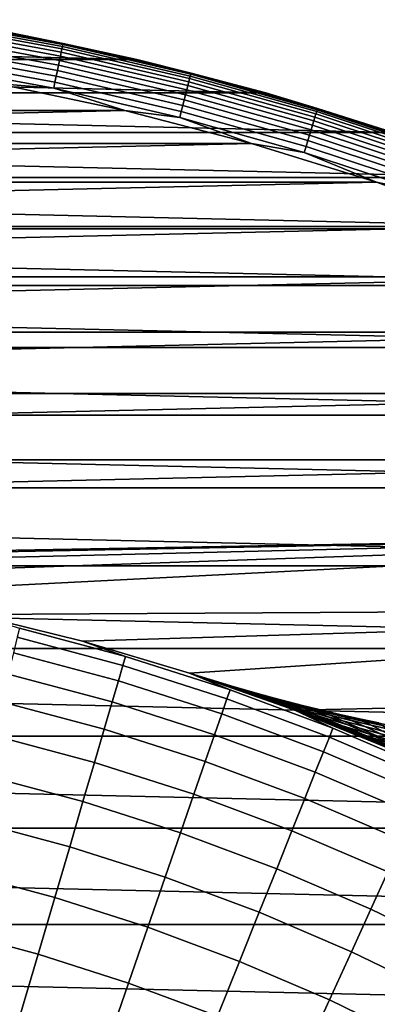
# Model space of a CAD drawing. Header units: metres. Extents: x -28 to 70, y -212 to 28.
# Tile 159 of 239: x 5.18 to 8.59, y 17.77 to 27.15. Entities that reach past the tile are written whole.
import ezdxf

# ---------------------------------------------------------------- set-up
doc = ezdxf.new("R2010")
doc.units = ezdxf.units.M
doc.layers.add('solid_10_261_102_XXX', color=7, linetype='CONTINUOUS')

msp = doc.modelspace()

# ---------------------------------------------------------------- linework, layer by layer
at = {"layer": 'solid_10_261_102_XXX'}
for points in [[(5.588469, 26.893188, -0.323206), (4.358644, 27.119675, -0.323206), (4.354718, 27.095242, -0.268066), (5.583434, 26.868958, -0.268066)], [(5.592113, 26.910728, -0.380929), (4.361487, 27.137363, -0.380929), (4.358644, 27.119675, -0.323206), (5.588469, 26.893188, -0.323206)], [(4.361487, 27.137363, -0.380929), (5.592113, 26.910728, -0.380929), (5.594315, 26.921322, -0.440391), (4.363204, 27.148045, -0.440391)], [(5.594315, 26.921322, -0.440391), (5.053111, 27.031761, -0.5), (4.363204, 27.148045, -0.440391)], [(-6.296145, 26.769545, -5), (-5.05308, 27.031763, -5), (6.296145, 26.769545, -5)], [(-5.05308, 27.031763, -5), (5.05308, 27.031763, -5), (6.296145, 26.769545, -5)], [(5.569506, 26.801933, -0.16871), (4.343855, 27.027651, -0.16871), (4.337078, 26.985485, -0.125945), (5.560816, 26.760118, -0.125945)], [(5.577082, 26.83839, -0.216316), (4.349763, 27.064417, -0.216316), (4.343855, 27.027651, -0.16871), (5.569506, 26.801933, -0.16871)], [(5.583434, 26.868958, -0.268066), (4.354718, 27.095242, -0.268066), (4.349763, 27.064417, -0.216316), (5.577082, 26.83839, -0.216316)], [(5.053111, 27.031761, -0.5), (6.296139, 26.769547, -0.5), (6.296145, 26.769545, -5), (5.05308, 27.031763, -5)], [(5.594315, 26.921322, -0.440391), (6.296139, 26.769547, -0.5), (5.053111, 27.031761, -0.5)], [(5.551141, 26.713556, -0.088645), (4.329531, 26.93853, -0.088645), (4.321326, 26.887476, -0.057356), (5.54062, 26.66293, -0.057356)], [(5.560816, 26.760118, -0.125945), (4.337078, 26.985485, -0.125945), (4.329531, 26.93853, -0.088645), (5.551141, 26.713556, -0.088645)], [(5.529408, 26.608974, -0.032535), (4.312582, 26.833069, -0.032535), (4.303426, 26.7761, -0.014544), (5.517669, 26.552483, -0.014544)], [(5.54062, 26.66293, -0.057356), (4.321326, 26.887476, -0.057356), (4.312582, 26.833069, -0.032535), (5.529408, 26.608974, -0.032535)], [(6.79284, 26.556738, -0.216316), (5.577082, 26.83839, -0.216316), (5.569506, 26.801933, -0.16871), (6.783613, 26.520664, -0.16871)], [(6.800577, 26.586985, -0.268066), (5.583434, 26.868958, -0.268066), (5.577082, 26.83839, -0.216316), (6.79284, 26.556738, -0.216316)], [(6.80671, 26.610962, -0.323206), (5.588469, 26.893188, -0.323206), (5.583434, 26.868958, -0.268066), (6.800577, 26.586985, -0.268066)], [(6.81115, 26.628317, -0.380929), (5.592113, 26.910728, -0.380929), (5.588469, 26.893188, -0.323206), (6.80671, 26.610962, -0.323206)], [(6.81383, 26.6388, -0.440391), (5.594315, 26.921322, -0.440391), (5.592113, 26.910728, -0.380929), (6.81115, 26.628317, -0.380929)], [(6.81383, 26.6388, -0.440391), (6.296139, 26.769547, -0.5), (5.594315, 26.921322, -0.440391)], [(-7.525752, 26.450195, -5), (-6.296145, 26.769545, -5), (7.525752, 26.450195, -5)], [(-6.296145, 26.769545, -5), (6.296145, 26.769545, -5), (7.525752, 26.450195, -5)], [(5.517669, 26.552483, -0.014544), (4.303426, 26.7761, -0.014544), (4.293993, 26.717405, -0.003646), (5.505574, 26.494278, -0.003646)], [(6.77303, 26.479288, -0.125945), (5.560816, 26.760118, -0.125945), (5.551141, 26.713556, -0.088645), (6.761245, 26.433214, -0.088645)], [(6.783613, 26.520664, -0.16871), (5.569506, 26.801933, -0.16871), (5.560816, 26.760118, -0.125945), (6.77303, 26.479288, -0.125945)], [(6.296139, 26.769547, -0.5), (7.525732, 26.450205, -0.5), (7.525752, 26.450195, -5), (6.296145, 26.769545, -5)], [(6.81383, 26.6388, -0.440391), (7.525732, 26.450205, -0.5), (6.296139, 26.769547, -0.5)], [(5.505574, 26.494278, -0.003646), (4.293993, 26.717405, -0.003646), (4.961177, 26.540283)], [(6.748431, 26.383118, -0.057356), (5.54062, 26.66293, -0.057356), (5.529408, 26.608974, -0.032535), (6.734775, 26.329731, -0.032535)], [(6.761245, 26.433214, -0.088645), (5.551141, 26.713556, -0.088645), (5.54062, 26.66293, -0.057356), (6.748431, 26.383118, -0.057356)], [(6.720477, 26.27383, -0.014544), (5.517669, 26.552483, -0.014544), (5.505574, 26.494278, -0.003646), (6.705745, 26.216238, -0.003646)], [(6.734775, 26.329731, -0.032535), (5.529408, 26.608974, -0.032535), (5.517669, 26.552483, -0.014544), (6.720477, 26.27383, -0.014544)], [(7.99452, 26.220043, -0.216316), (6.79284, 26.556738, -0.216316), (6.783613, 26.520664, -0.16871), (7.983661, 26.184425, -0.16871)], [(8.003626, 26.249907, -0.268066), (6.800577, 26.586985, -0.268066), (6.79284, 26.556738, -0.216316), (7.99452, 26.220043, -0.216316)], [(8.010843, 26.273579, -0.323206), (6.80671, 26.610962, -0.323206), (6.800577, 26.586985, -0.268066), (8.003626, 26.249907, -0.268066)], [(8.016068, 26.290714, -0.380929), (6.81115, 26.628317, -0.380929), (6.80671, 26.610962, -0.323206), (8.010843, 26.273579, -0.323206)], [(6.81115, 26.628317, -0.380929), (8.016068, 26.290714, -0.380929), (8.019223, 26.301064, -0.440391), (6.81383, 26.6388, -0.440391)], [(8.019223, 26.301064, -0.440391), (7.525732, 26.450205, -0.5), (6.81383, 26.6388, -0.440391)], [(6.181584, 26.282846), (4.961177, 26.540283), (-6.181631, 26.282835)], [(5.505574, 26.494278, -0.003646), (4.961177, 26.540283), (6.181584, 26.282846)], [(6.705745, 26.216238, -0.003646), (5.505574, 26.494278, -0.003646), (6.181584, 26.282846)], [(7.971205, 26.143574, -0.125945), (6.77303, 26.479288, -0.125945), (6.761245, 26.433214, -0.088645), (7.957335, 26.098085, -0.088645)], [(7.983661, 26.184425, -0.16871), (6.783613, 26.520664, -0.16871), (6.77303, 26.479288, -0.125945), (7.971205, 26.143574, -0.125945)], [(-8.73926, 26.074419, -5), (-7.525752, 26.450195, -5), (8.73926, 26.074419, -5)], [(-7.525752, 26.450195, -5), (7.525752, 26.450195, -5), (8.73926, 26.074419, -5)], [(7.942255, 26.048624, -0.057356), (6.748431, 26.383118, -0.057356), (6.734775, 26.329731, -0.032535), (7.926183, 25.995914, -0.032535)], [(7.957335, 26.098085, -0.088645), (6.761245, 26.433214, -0.088645), (6.748431, 26.383118, -0.057356), (7.942255, 26.048624, -0.057356)], [(7.525732, 26.450205, -0.5), (8.739263, 26.074419, -0.5), (8.73926, 26.074419, -5), (7.525752, 26.450195, -5)], [(8.019223, 26.301064, -0.440391), (8.739263, 26.074419, -0.5), (7.525732, 26.450205, -0.5)], [(6.181584, 26.282846), (-6.181631, 26.282835), (-7.388838, 25.969311)], [(7.388792, 25.969324), (6.181584, 26.282846), (-7.388838, 25.969311)], [(6.705745, 26.216238, -0.003646), (6.181584, 26.282846), (7.388792, 25.969324)], [(7.909355, 25.940723, -0.014544), (6.720477, 26.27383, -0.014544), (6.705745, 26.216238, -0.003646), (7.892017, 25.88386, -0.003646)], [(7.926183, 25.995914, -0.032535), (6.734775, 26.329731, -0.032535), (6.720477, 26.27383, -0.014544), (7.909355, 25.940723, -0.014544)], [(9.198373, 25.881741, -0.323206), (8.010843, 26.273579, -0.323206), (8.003626, 26.249907, -0.268066), (9.190085, 25.858421, -0.268066)], [(9.204372, 25.898621, -0.380929), (8.016068, 26.290714, -0.380929), (8.010843, 26.273579, -0.323206), (9.198373, 25.881741, -0.323206)], [(9.207995, 25.908815, -0.440391), (8.019223, 26.301064, -0.440391), (8.016068, 26.290714, -0.380929), (9.204372, 25.898621, -0.380929)], [(9.207995, 25.908815, -0.440391), (8.739263, 26.074419, -0.5), (8.019223, 26.301064, -0.440391)], [(7.892017, 25.88386, -0.003646), (6.705745, 26.216238, -0.003646), (7.388792, 25.969324)], [(9.16716, 25.793917, -0.16871), (7.983661, 26.184425, -0.16871), (7.971205, 26.143574, -0.125945), (9.152859, 25.753675, -0.125945)], [(9.17963, 25.829004, -0.216316), (7.99452, 26.220043, -0.216316), (7.983661, 26.184425, -0.16871), (9.16716, 25.793917, -0.16871)], [(9.190085, 25.858421, -0.268066), (8.003626, 26.249907, -0.268066), (7.99452, 26.220043, -0.216316), (9.17963, 25.829004, -0.216316)], [(9.136932, 25.708864, -0.088645), (7.957335, 26.098085, -0.088645), (7.942255, 26.048624, -0.057356), (9.119617, 25.660141, -0.057356)], [(9.152859, 25.753675, -0.125945), (7.971205, 26.143574, -0.125945), (7.957335, 26.098085, -0.088645), (9.136932, 25.708864, -0.088645)], [(-9.934216, 25.642956, -5), (-8.73926, 26.074419, -5), (9.934216, 25.642956, -5)], [(-8.73926, 26.074419, -5), (8.73926, 26.074419, -5), (9.934216, 25.642956, -5)], [(9.101162, 25.608217, -0.032535), (7.926183, 25.995914, -0.032535), (7.909355, 25.940723, -0.014544), (9.081841, 25.553848, -0.014544)], [(9.119617, 25.660141, -0.057356), (7.942255, 26.048624, -0.057356), (7.926183, 25.995914, -0.032535), (9.101162, 25.608217, -0.032535)], [(7.388792, 25.969324), (-7.388838, 25.969311), (-8.580268, 25.60037)], [(8.580223, 25.600386), (7.388792, 25.969324), (-8.580268, 25.60037)], [(7.892017, 25.88386, -0.003646), (7.388792, 25.969324), (8.580223, 25.600386)], [(9.081841, 25.553848, -0.014544), (7.909355, 25.940723, -0.014544), (7.892017, 25.88386, -0.003646), (9.061933, 25.497833, -0.003646)], [(9.061933, 25.497833, -0.003646), (7.892017, 25.88386, -0.003646), (8.580223, 25.600386)], [(-11.107802, 25.156843, -5), (-9.934216, 25.642956, -5), (11.107802, 25.156843, -5)], [(-9.934216, 25.642956, -5), (9.934216, 25.642956, -5), (11.107802, 25.156843, -5)], [(8.580223, 25.600386), (-8.580268, 25.60037), (-9.753392, 25.176802)], [(9.753347, 25.176819), (8.580223, 25.600386), (-9.753392, 25.176802)], [(9.061933, 25.497833, -0.003646), (8.580223, 25.600386), (9.753347, 25.176819)], [(-12.257887, 24.616949, -5), (-11.107802, 25.156843, -5), (12.257887, 24.616949, -5)], [(-11.107802, 25.156843, -5), (11.107802, 25.156843, -5), (12.257887, 24.616949, -5)], [(9.753347, 25.176819), (-9.753392, 25.176802), (-10.905712, 24.699503)], [(10.905668, 24.699522), (9.753347, 25.176819), (-10.905712, 24.699503)], [(10.905668, 24.699522), (-10.905712, 24.699503), (-12.034766, 24.169493)], [(12.034723, 24.169514), (10.905668, 24.699522), (-12.034766, 24.169493)], [(-13.381564, 24.024649, -5), (-12.257887, 24.616949, -5), (13.381564, 24.024649, -5)], [(-12.257887, 24.616949, -5), (12.257887, 24.616949, -5), (13.381564, 24.024649, -5)], [(12.034723, 24.169514), (-12.034766, 24.169493), (-13.138144, 23.587902)], [(13.138103, 23.587925), (12.034723, 24.169514), (-13.138144, 23.587902)], [(-14.476917, 23.380951, -5), (-13.381564, 24.024649, -5), (14.476917, 23.380951, -5)], [(-13.381564, 24.024649, -5), (13.381564, 24.024649, -5), (14.476917, 23.380951, -5)], [(13.138103, 23.587925), (-13.138144, 23.587902), (-14.213489, 22.955971)], [(14.213449, 22.955997), (13.138103, 23.587925), (-14.213489, 22.955971)], [(-15.541174, 22.687483, -5), (-14.476917, 23.380951, -5), (15.541174, 22.687483, -5)], [(-14.476917, 23.380951, -5), (14.476917, 23.380951, -5), (15.541174, 22.687483, -5)], [(14.213449, 22.955997), (-15.258504, 22.275053), (-0.531609, 21.993574), (15.258464, 22.27508)], [(14.213449, 22.955997), (-14.213489, 22.955971), (-15.258504, 22.275053)], [(-16.572449, 21.945477, -5), (-15.541174, 22.687483, -5), (16.572449, 21.945477, -5)], [(-15.541174, 22.687483, -5), (15.541174, 22.687483, -5), (16.572449, 21.945477, -5)], [(15.258464, 22.27508), (-0.531609, 21.993574), (0.531609, 21.993574)], [(15.258464, 22.27508), (0.531609, 21.993574), (1.593584, 21.942205)], [(15.258464, 22.27508), (1.593584, 21.942205), (2.651834, 21.83959)], [(15.258464, 22.27508), (2.651834, 21.83959), (3.703886, 21.685966)], [(15.258464, 22.27508), (3.703886, 21.685966), (4.747282, 21.481697), (16.27092, 21.546625)], [(-17.568239, 21.156721, -5), (-16.572449, 21.945477, -5), (17.568239, 21.156721, -5)], [(-16.572449, 21.945477, -5), (16.572449, 21.945477, -5), (17.568239, 21.156721, -5)], [(16.27092, 21.546625), (4.747282, 21.481697), (5.779582, 21.227257)], [(16.27092, 21.546625), (5.779582, 21.227257), (6.798374, 20.923243)], [(16.27092, 21.546625), (6.798374, 20.923243), (7.801289, 20.570364), (17.248652, 20.772192)], [(4.747252, 21.481703, 143.052673), (5.179722, 21.351105, 144.561661), (6.189782, 21.08046, 144.561661), (5.779562, 21.227262, 143.052673)], [(5.779582, 21.227257), (4.747282, 21.481697), (4.747252, 21.481703, 143.052673), (5.779562, 21.227262, 143.052673)], [(6.189782, 21.08046, 144.561661), (5.179722, 21.351105, 144.561661), (5.15847, 21.263502, 146.086594), (6.164385, 20.993967, 146.086594)], [(6.164385, 20.993967, 146.086594), (5.15847, 21.263502, 146.086594), (5.122972, 21.117178, 147.606766), (6.121965, 20.849499, 147.606766)], [(5.779562, 21.227262, 143.052673), (6.189782, 21.08046, 144.561661), (7.185819, 20.762062, 144.561661), (6.798374, 20.923243, 143.052673)], [(6.8004, 20.922585, 114), (5.779582, 21.227257), (5.779562, 21.227262, 143.052673), (6.798374, 20.923243, 143.052673)], [(6.818021, 20.916849, 112.88826), (6.798374, 20.923243), (5.779582, 21.227257), (6.8004, 20.922585, 114)], [(-18.526625, 20.322748, -5), (-17.568239, 21.156721, -5), (18.526625, 20.322748, -5)], [(-17.568239, 21.156721, -5), (17.568239, 21.156721, -5), (18.526625, 20.322748, -5)], [(6.121965, 20.849499, 147.606766), (5.122972, 21.117178, 147.606766), (5.073285, 20.912365, 149.119751), (6.062589, 20.647282, 149.119751)], [(7.185819, 20.762062, 144.561661), (6.189782, 21.08046, 144.561661), (6.164385, 20.993967, 146.086594), (7.156336, 20.676874, 146.086594)], [(7.156336, 20.676874, 146.086594), (6.164385, 20.993967, 146.086594), (6.121965, 20.849499, 147.606766), (7.10709, 20.534588, 147.606766)], [(6.798374, 20.923243, 143.052673), (7.185819, 20.762062, 144.561661), (8.165579, 20.396629, 144.561661), (7.801308, 20.570358, 143.052673)], [(6.875703, 20.897959, 116.291336), (6.819503, 20.916367, 115.151245), (6.798374, 20.923243, 143.052673), (7.801308, 20.570358, 143.052673)], [(6.819503, 20.916367, 115.151245), (6.8004, 20.922585, 114), (6.798374, 20.923243, 143.052673)], [(7.911527, 20.528219, 105.264587), (7.801289, 20.570364), (6.798374, 20.923243), (7.656799, 20.624582, 106.316795)], [(7.436179, 20.705151, 107.370193), (7.656799, 20.624582, 106.316795), (6.798374, 20.923243)], [(7.246915, 20.77215, 108.436478), (7.436179, 20.705151, 107.370193), (6.798374, 20.923243)], [(7.087891, 20.826948, 109.528389), (7.246915, 20.77215, 108.436478), (6.798374, 20.923243)], [(6.962229, 20.869293, 110.641823), (7.087891, 20.826948, 109.528389), (6.798374, 20.923243)], [(6.871972, 20.899187, 111.765633), (6.962229, 20.869293, 110.641823), (6.798374, 20.923243)], [(6.818021, 20.916849, 112.88826), (6.871972, 20.899187, 111.765633), (6.798374, 20.923243)], [(7.150674, 20.813272, 114), (7.21319, 20.793655, 112.773041), (6.818021, 20.916849, 112.88826), (6.8004, 20.922585, 114)], [(7.150674, 20.813272, 114), (6.8004, 20.922585, 114), (6.819503, 20.916367, 115.151245)], [(6.062589, 20.647282, 149.119751), (5.073285, 20.912365, 149.119751), (5.009486, 20.649384, 150.623184), (5.98635, 20.387634, 150.623184)], [(7.10709, 20.534588, 147.606766), (6.121965, 20.849499, 147.606766), (6.062589, 20.647282, 149.119751), (7.038159, 20.335424, 149.119751)], [(7.269519, 20.773582, 111.552399), (6.871972, 20.899187, 111.765633), (6.818021, 20.916849, 112.88826), (7.21319, 20.793655, 112.773041)], [(7.231398, 20.785023, 116.496635), (7.171395, 20.806131, 115.249802), (6.819503, 20.916367, 115.151245), (6.875703, 20.897959, 116.291336)], [(7.194544, 20.800207, 114), (7.150674, 20.813272, 114), (6.819503, 20.916367, 115.151245), (7.171395, 20.806131, 115.249802)], [(7.368692, 20.738029, 110.342148), (6.962229, 20.869293, 110.641823), (6.871972, 20.899187, 111.765633), (7.269519, 20.773582, 111.552399)], [(6.968397, 20.867233, 117.421494), (6.875703, 20.897959, 116.291336), (7.801308, 20.570358, 143.052673)], [(7.231398, 20.785023, 116.496635), (6.875703, 20.897959, 116.291336), (6.968397, 20.867233, 117.421494)], [(7.368692, 20.738029, 110.342148), (7.087891, 20.826948, 109.528389), (6.962229, 20.869293, 110.641823)], [(7.097224, 20.823771, 118.54287), (6.968397, 20.867233, 117.421494), (7.801308, 20.570358, 143.052673)], [(7.33626, 20.747786, 117.735573), (6.968397, 20.867233, 117.421494), (7.097224, 20.823771, 118.54287)], [(7.33626, 20.747786, 117.735573), (7.231398, 20.785023, 116.496635), (6.968397, 20.867233, 117.421494)], [(7.509818, 20.686802, 109.146507), (7.246915, 20.77215, 108.436478), (7.087891, 20.826948, 109.528389)], [(7.368692, 20.738029, 110.342148), (7.509818, 20.686802, 109.146507), (7.087891, 20.826948, 109.528389)], [(7.262047, 20.766865, 119.656471), (7.097224, 20.823771, 118.54287), (7.801308, 20.570358, 143.052673)], [(7.48532, 20.694082, 118.961487), (7.097224, 20.823771, 118.54287), (7.262047, 20.766865, 119.656471)], [(7.48532, 20.694082, 118.961487), (7.33626, 20.747786, 117.735573), (7.097224, 20.823771, 118.54287)], [(7.21319, 20.793655, 112.773041), (7.150674, 20.813272, 114), (7.194544, 20.800207, 114)], [(8.165579, 20.396629, 144.561661), (7.185819, 20.762062, 144.561661), (7.156336, 20.676874, 146.086594), (8.132075, 20.312943, 146.086594)], [(7.575914, 20.684235, 116.45018), (7.524859, 20.704254, 115.226486), (7.171395, 20.806131, 115.249802), (7.231398, 20.785023, 116.496635)], [(7.503565, 20.712002, 114), (7.171395, 20.806131, 115.249802), (7.524859, 20.704254, 115.226486), (7.517838, 20.708086, 114)], [(7.194544, 20.800207, 114), (7.171395, 20.806131, 115.249802), (7.503565, 20.712002, 114)], [(7.21319, 20.793655, 112.773041), (7.194544, 20.800207, 114), (7.503565, 20.712002, 114), (7.615872, 20.679441, 112.794632)], [(7.615872, 20.679441, 112.794632), (7.662528, 20.660326, 111.595207), (7.269519, 20.773582, 111.552399), (7.21319, 20.793655, 112.773041)], [(7.671029, 20.647614, 117.666306), (7.575914, 20.684235, 116.45018), (7.231398, 20.785023, 116.496635), (7.33626, 20.747786, 117.735573)], [(7.690507, 20.619816, 107.971191), (7.436179, 20.705151, 107.370193), (7.246915, 20.77215, 108.436478)], [(7.509818, 20.686802, 109.146507), (7.690507, 20.619816, 107.971191), (7.246915, 20.77215, 108.436478)], [(7.462388, 20.695719, 120.763542), (7.262047, 20.766865, 119.656471), (7.801308, 20.570358, 143.052673)], [(7.676026, 20.623756, 120.16758), (7.262047, 20.766865, 119.656471), (7.462388, 20.695719, 120.763542)], [(7.676026, 20.623756, 120.16758), (7.48532, 20.694082, 118.961487), (7.262047, 20.766865, 119.656471)], [(7.662528, 20.660326, 111.595207), (7.751496, 20.625048, 110.405762), (7.368692, 20.738029, 110.342148), (7.269519, 20.773582, 111.552399)], [(7.80958, 20.59412, 118.869934), (7.671029, 20.647614, 117.666306), (7.33626, 20.747786, 117.735573), (7.48532, 20.694082, 118.961487)], [(7.751496, 20.625048, 110.405762), (7.881942, 20.573481, 109.230484), (7.509818, 20.686802, 109.146507), (7.368692, 20.738029, 110.342148)], [(17.248652, 20.772192), (7.801289, 20.570364), (8.785994, 20.169439)], [(5.98635, 20.387634, 150.623184), (5.009486, 20.649384, 150.623184), (4.931677, 20.32865, 152.1147), (5.893367, 20.070967, 152.1147)], [(7.038159, 20.335424, 149.119751), (6.062589, 20.647282, 149.119751), (5.98635, 20.387634, 150.623184), (6.949652, 20.0797, 150.623184)], [(8.132075, 20.312943, 146.086594), (7.156336, 20.676874, 146.086594), (7.10709, 20.534588, 147.606766), (8.076115, 20.173161, 147.606766)], [(7.907448, 20.53705, 106.822823), (7.656799, 20.624582, 106.316795), (7.436179, 20.705151, 107.370193)], [(7.690507, 20.619816, 107.971191), (7.907448, 20.53705, 106.822823), (7.436179, 20.705151, 107.370193)], [(7.699186, 20.608797, 121.868118), (7.462388, 20.695719, 120.763542), (7.801308, 20.570358, 143.052673)], [(7.904855, 20.536737, 121.346176), (7.462388, 20.695719, 120.763542), (7.699186, 20.608797, 121.868118)], [(7.904855, 20.536737, 121.346176), (7.676026, 20.623756, 120.16758), (7.462388, 20.695719, 120.763542)], [(7.989125, 20.523676, 120.054443), (7.80958, 20.59412, 118.869934), (7.48532, 20.694082, 118.961487), (7.676026, 20.623756, 120.16758)], [(7.615872, 20.679441, 112.794632), (7.503565, 20.712002, 114), (7.517838, 20.708086, 114)], [(7.881942, 20.573481, 109.230484), (8.051547, 20.50563, 108.075027), (7.690507, 20.619816, 107.971191), (7.509818, 20.686802, 109.146507)], [(7.517838, 20.708086, 114), (7.524859, 20.704254, 115.226486), (7.609423, 20.683289, 114)], [(7.615872, 20.679441, 112.794632), (7.517838, 20.708086, 114), (7.609423, 20.683289, 114)], [(7.524859, 20.704254, 115.226486), (7.575914, 20.684235, 116.45018), (7.922947, 20.590944, 116.403839), (7.880268, 20.610371, 115.203239)], [(7.609423, 20.683289, 114), (7.524859, 20.704254, 115.226486), (7.880268, 20.610371, 115.203239), (7.875456, 20.614399, 114)], [(7.575914, 20.684235, 116.45018), (7.671029, 20.647614, 117.666306), (8.008889, 20.554438, 117.597198), (7.922947, 20.590944, 116.403839)], [(7.615872, 20.679441, 112.794632), (7.609423, 20.683289, 114), (7.875456, 20.614399, 114), (8.021047, 20.575455, 112.816139)], [(7.662528, 20.660326, 111.595207), (7.615872, 20.679441, 112.794632), (8.021047, 20.575455, 112.816139), (8.058764, 20.556612, 111.637878)], [(7.751496, 20.625048, 110.405762), (7.662528, 20.660326, 111.595207), (8.058764, 20.556612, 111.637878), (8.138264, 20.520887, 110.469215)], [(7.671029, 20.647614, 117.666306), (7.80958, 20.59412, 118.869934), (8.137506, 20.500643, 118.778534), (8.008889, 20.554438, 117.597198)], [(8.157317, 20.43849, 105.707993), (7.911527, 20.528219, 105.264587), (7.656799, 20.624582, 106.316795)], [(7.907448, 20.53705, 106.822823), (8.157317, 20.43849, 105.707993), (7.656799, 20.624582, 106.316795)], [(8.206285, 20.436295, 121.212387), (7.989125, 20.523676, 120.054443), (7.676026, 20.623756, 120.16758), (7.904855, 20.536737, 121.346176)], [(8.051547, 20.50563, 108.075027), (8.257088, 20.421598, 106.945946), (7.907448, 20.53705, 106.822823), (7.690507, 20.619816, 107.971191)], [(7.971625, 20.504955, 122.96431), (7.699186, 20.608797, 121.868118), (7.801308, 20.570358, 143.052673)], [(8.168264, 20.432959, 122.489708), (7.699186, 20.608797, 121.868118), (7.971625, 20.504955, 122.96431)], [(8.168264, 20.432959, 122.489708), (7.904855, 20.536737, 121.346176), (7.699186, 20.608797, 121.868118)], [(7.881942, 20.573481, 109.230484), (7.751496, 20.625048, 110.405762), (8.138264, 20.520887, 110.469215), (8.258756, 20.468214, 109.314301)], [(8.922308, 20.10951, 102.022095), (8.785994, 20.169439), (7.801289, 20.570364), (8.726338, 20.195322, 102.571159)], [(8.5413, 20.274275, 103.117424), (8.726338, 20.195322, 102.571159), (7.801289, 20.570364)], [(8.36747, 20.346632, 103.661575), (8.5413, 20.274275, 103.117424), (7.801289, 20.570364)], [(8.20442, 20.412924, 104.202103), (8.36747, 20.346632, 103.661575), (7.801289, 20.570364)], [(7.911527, 20.528219, 105.264587), (8.20442, 20.412924, 104.202103), (7.801289, 20.570364)], [(7.801308, 20.570358, 143.052673), (8.165579, 20.396629, 144.561661), (9.126841, 19.984993, 144.561661), (8.786021, 20.169428, 143.052673)], [(8.275717, 20.384125, 124.03875), (7.971625, 20.504955, 122.96431), (7.801308, 20.570358, 143.052673), (8.786021, 20.169428, 143.052673)], [(7.80958, 20.59412, 118.869934), (7.989125, 20.523676, 120.054443), (8.306461, 20.42955, 119.941452), (8.137506, 20.500643, 118.778534)], [(7.875456, 20.614399, 114), (7.880268, 20.610371, 115.203239), (8.020669, 20.578722, 114)], [(8.021047, 20.575455, 112.816139), (7.875456, 20.614399, 114), (8.020669, 20.578722, 114)], [(7.880268, 20.610371, 115.203239), (7.922947, 20.590944, 116.403839), (8.272411, 20.504919, 116.357674), (8.237528, 20.524191, 115.180084)], [(8.020669, 20.578722, 114), (7.880268, 20.610371, 115.203239), (8.237528, 20.524191, 115.180084), (8.24502, 20.526186, 114)], [(8.051547, 20.50563, 108.075027), (7.881942, 20.573481, 109.230484), (8.258756, 20.468214, 109.314301), (8.417992, 20.398705, 108.178726)], [(7.922947, 20.590944, 116.403839), (8.008889, 20.554438, 117.597198), (8.349764, 20.468086, 117.528328), (8.272411, 20.504919, 116.357674)], [(8.008889, 20.554438, 117.597198), (8.137506, 20.500643, 118.778534), (8.469033, 20.413532, 118.687424), (8.349764, 20.468086, 117.528328)], [(8.021047, 20.575455, 112.816139), (8.020669, 20.578722, 114), (8.24502, 20.526186, 114), (8.428574, 20.481264, 112.837524)], [(8.058764, 20.556612, 111.637878), (8.021047, 20.575455, 112.816139), (8.428574, 20.481264, 112.837524), (8.458112, 20.462103, 111.680321)], [(8.138264, 20.520887, 110.469215), (8.058764, 20.556612, 111.637878), (8.458112, 20.462103, 111.680321), (8.528893, 20.425303, 110.532356)], [(8.076115, 20.173161, 147.606766), (7.10709, 20.534588, 147.606766), (7.038159, 20.335424, 149.119751), (7.997786, 19.977503, 149.119751)], [(8.457663, 20.331997, 122.336411), (8.206285, 20.436295, 121.212387), (7.904855, 20.536737, 121.346176), (8.168264, 20.432959, 122.489708)], [(8.257088, 20.421598, 106.945946), (8.495323, 20.321482, 105.84977), (8.157317, 20.43849, 105.707993), (7.907448, 20.53705, 106.822823)], [(8.436641, 20.324202, 104.631348), (8.20442, 20.412924, 104.202103), (7.911527, 20.528219, 105.264587)], [(8.157317, 20.43849, 105.707993), (8.436641, 20.324202, 104.631348), (7.911527, 20.528219, 105.264587)], [(8.462493, 20.31245, 123.593323), (7.971625, 20.504955, 122.96431), (8.275717, 20.384125, 124.03875)], [(8.462493, 20.31245, 123.593323), (8.168264, 20.432959, 122.489708), (7.971625, 20.504955, 122.96431)], [(7.989125, 20.523676, 120.054443), (8.206285, 20.436295, 121.212387), (8.512516, 20.341263, 121.078705), (8.306461, 20.42955, 119.941452)], [(8.257088, 20.421598, 106.945946), (8.051547, 20.50563, 108.075027), (8.417992, 20.398705, 108.178726), (8.612828, 20.31258, 107.068985)], [(8.137506, 20.500643, 118.778534), (8.306461, 20.42955, 119.941452), (8.62798, 20.34133, 119.828766), (8.469033, 20.413532, 118.687424)], [(8.258756, 20.468214, 109.314301), (8.138264, 20.520887, 110.469215), (8.528893, 20.425303, 110.532356), (8.640177, 20.370863, 109.397743)], [(8.259459, 20.522909, 114), (8.24502, 20.526186, 114), (8.237528, 20.524191, 115.180084)], [(8.237528, 20.524191, 115.180084), (8.272411, 20.504919, 116.357674), (8.624221, 20.425924, 116.311752), (8.59654, 20.445417, 115.157059)], [(8.435552, 20.483965, 114), (8.237528, 20.524191, 115.180084), (8.59654, 20.445417, 115.157059), (8.603479, 20.448524, 114)], [(8.259459, 20.522909, 114), (8.237528, 20.524191, 115.180084), (8.435552, 20.483965, 114)], [(8.428574, 20.481264, 112.837524), (8.24502, 20.526186, 114), (8.259459, 20.522909, 114)], [(8.417992, 20.398705, 108.178726), (8.258756, 20.468214, 109.314301), (8.640177, 20.370863, 109.397743), (8.789777, 20.298996, 108.282021)], [(8.428574, 20.481264, 112.837524), (8.259459, 20.522909, 114), (8.435552, 20.483965, 114)], [(8.272411, 20.504919, 116.357674), (8.349764, 20.468086, 117.528328), (8.693581, 20.38838, 117.459801), (8.624221, 20.425924, 116.311752)], [(8.349764, 20.468086, 117.528328), (8.469033, 20.413532, 118.687424), (8.804096, 20.33268, 118.596741), (8.693581, 20.38838, 117.459801)], [(8.428574, 20.481264, 112.837524), (8.435552, 20.483965, 114), (8.603479, 20.448524, 114), (8.838313, 20.396441, 112.858742)], [(8.458112, 20.462103, 111.680321), (8.428574, 20.481264, 112.837524), (8.838313, 20.396441, 112.858742), (8.860449, 20.376455, 111.722435)], [(8.528893, 20.425303, 110.532356), (8.458112, 20.462103, 111.680321), (8.860449, 20.376455, 111.722435), (8.923285, 20.338051, 110.595032)], [(6.949652, 20.0797, 150.623184), (5.98635, 20.387634, 150.623184), (5.893367, 20.070967, 152.1147), (6.841707, 19.767815, 152.1147)], [(9.126841, 19.984993, 144.561661), (8.165579, 20.396629, 144.561661), (8.132075, 20.312943, 146.086594), (9.089394, 19.902996, 146.086594)], [(8.495323, 20.321482, 105.84977), (8.762864, 20.205448, 104.791115), (8.436641, 20.324202, 104.631348), (8.157317, 20.43849, 105.707993)], [(8.739648, 20.210882, 123.421776), (8.457663, 20.331997, 122.336411), (8.168264, 20.432959, 122.489708), (8.462493, 20.31245, 123.593323)], [(8.741742, 20.194353, 103.594833), (8.36747, 20.346632, 103.661575), (8.20442, 20.412924, 104.202103)], [(8.436641, 20.324202, 104.631348), (8.741742, 20.194353, 103.594833), (8.20442, 20.412924, 104.202103)], [(8.206285, 20.436295, 121.212387), (8.457663, 20.331997, 122.336411), (8.752415, 20.235888, 122.183151), (8.512516, 20.341263, 121.078705)], [(8.495323, 20.321482, 105.84977), (8.257088, 20.421598, 106.945946), (8.612828, 20.31258, 107.068985), (8.840108, 20.210064, 105.991554)], [(8.606524, 20.246672, 125.078682), (8.275717, 20.384125, 124.03875), (8.786021, 20.169428, 143.052673)], [(8.783562, 20.175339, 124.654892), (8.275717, 20.384125, 124.03875), (8.606524, 20.246672, 125.078682)], [(8.783562, 20.175339, 124.654892), (8.462493, 20.31245, 123.593323), (8.275717, 20.384125, 124.03875)], [(8.306461, 20.42955, 119.941452), (8.512516, 20.341263, 121.078705), (8.823504, 20.251657, 120.945328), (8.62798, 20.34133, 119.828766)], [(8.612828, 20.31258, 107.068985), (8.417992, 20.398705, 108.178726), (8.789777, 20.298996, 108.282021), (8.974628, 20.210056, 107.191635)], [(8.469033, 20.413532, 118.687424), (8.62798, 20.34133, 119.828766), (8.953628, 20.258961, 119.716568), (8.804096, 20.33268, 118.596741)], [(8.640177, 20.370863, 109.397743), (8.528893, 20.425303, 110.532356), (8.923285, 20.338051, 110.595032), (9.026124, 20.281279, 109.480606)], [(-19.445427, 19.445444, -5), (-18.526625, 20.322748, -5), (19.445427, 19.445444, -5)], [(-18.526625, 20.322748, -5), (18.526625, 20.322748, -5), (19.445427, 19.445444, -5)], [(5.893367, 20.070967, 152.1147), (4.931677, 20.32865, 152.1147), (4.83998, 19.950668, 153.591949), (5.783789, 19.697775, 153.591949)], [(7.997786, 19.977503, 149.119751), (7.038159, 20.335424, 149.119751), (6.949652, 20.0797, 150.623184), (7.897211, 19.726278, 150.623184)], [(9.089394, 19.902996, 146.086594), (8.132075, 20.312943, 146.086594), (8.076115, 20.173161, 147.606766), (9.026845, 19.766033, 147.606766)], [(8.741742, 20.194353, 103.594833), (8.5413, 20.274275, 103.117424), (8.36747, 20.346632, 103.661575)], [(8.762864, 20.205448, 104.791115), (9.056111, 20.073755, 103.771935), (8.741742, 20.194353, 103.594833), (8.436641, 20.324202, 104.631348)], [(8.457663, 20.331997, 122.336411), (8.739648, 20.210882, 123.421776), (9.022693, 20.113588, 123.250183), (8.752415, 20.235888, 122.183151)], [(9.048418, 20.07312, 124.466377), (8.739648, 20.210882, 123.421776), (8.462493, 20.31245, 123.593323), (8.783562, 20.175339, 124.654892)], [(8.762864, 20.205448, 104.791115), (8.495323, 20.321482, 105.84977), (8.840108, 20.210064, 105.991554), (9.096519, 20.091436, 104.951019)], [(8.512516, 20.341263, 121.078705), (8.752415, 20.235888, 122.183151), (9.052485, 20.144709, 122.030182), (8.823504, 20.251657, 120.945328)], [(9.068927, 20.049122, 102.600204), (8.726338, 20.195322, 102.571159), (8.5413, 20.274275, 103.117424)], [(8.741742, 20.194353, 103.594833), (9.068927, 20.049122, 102.600204), (8.5413, 20.274275, 103.117424)], [(9.026845, 19.766033, 147.606766), (8.076115, 20.173161, 147.606766), (7.997786, 19.977503, 149.119751), (8.939295, 19.574326, 149.119751)], [(7.897211, 19.726278, 150.623184), (6.949652, 20.0797, 150.623184), (6.841707, 19.767815, 152.1147), (7.774549, 19.419884, 152.1147)], [(6.841707, 19.767815, 152.1147), (5.893367, 20.070967, 152.1147), (5.783789, 19.697775, 153.591949), (6.714496, 19.400261, 153.591949)], [(5.783789, 19.697775, 153.591949), (4.83998, 19.950668, 153.591949), (4.734539, 19.516033, 155.052612), (5.657786, 19.26865, 155.052612)], [(8.939295, 19.574326, 149.119751), (7.997786, 19.977503, 149.119751), (7.897211, 19.726278, 150.623184), (8.82688, 19.328171, 150.623184)], [(7.774549, 19.419884, 152.1147), (6.841707, 19.767815, 152.1147), (6.714496, 19.400261, 153.591949), (7.629992, 19.058798, 153.591949)], [(8.82688, 19.328171, 150.623184), (7.897211, 19.726278, 150.623184), (7.774549, 19.419884, 152.1147), (8.689777, 19.02796, 152.1147)], [(6.714496, 19.400261, 153.591949), (5.783789, 19.697775, 153.591949), (5.657786, 19.26865, 155.052612), (6.568217, 18.977617, 155.052612)], [(5.657786, 19.26865, 155.052612), (4.734539, 19.516033, 155.052612), (4.615519, 19.025429, 156.494385), (5.515558, 18.784264, 156.494385)], [(-20.322767, 18.526602, -5), (-19.445427, 19.445444, -5), (20.322767, 18.526602, -5)], [(-19.445427, 19.445444, -5), (19.445427, 19.445444, -5), (20.322767, 18.526602, -5)], [(8.689777, 19.02796, 152.1147), (7.774549, 19.419884, 152.1147), (7.629992, 19.058798, 153.591949), (8.528204, 18.674162, 153.591949)], [(7.629992, 19.058798, 153.591949), (6.714496, 19.400261, 153.591949), (6.568217, 18.977617, 155.052612), (7.463768, 18.643593, 155.052612)], [(6.568217, 18.977617, 155.052612), (5.657786, 19.26865, 155.052612), (5.515558, 18.784264, 156.494385), (6.403102, 18.500547, 156.494385)], [(8.528204, 18.674162, 153.591949), (7.629992, 19.058798, 153.591949), (7.463768, 18.643593, 155.052612), (8.342413, 18.267336, 155.052612)], [(5.515558, 18.784264, 156.494385), (4.615519, 19.025429, 156.494385), (4.483109, 18.479628, 157.914993), (5.357327, 18.245382, 157.914993)], [(7.463768, 18.643593, 155.052612), (6.568217, 18.977617, 155.052612), (6.403102, 18.500547, 156.494385), (7.276141, 18.174921, 156.494385)], [(9.585321, 18.59293, 152.1147), (8.689777, 19.02796, 152.1147), (8.528204, 18.674162, 153.591949), (9.407097, 18.247221, 153.591949)], [(6.403102, 18.500547, 156.494385), (5.515558, 18.784264, 156.494385), (5.357327, 18.245382, 157.914993), (6.21941, 17.969805, 157.914993)], [(9.407097, 18.247221, 153.591949), (8.528204, 18.674162, 153.591949), (8.342413, 18.267336, 155.052612), (9.202158, 17.849697, 155.052612)], [(8.342413, 18.267336, 155.052612), (7.463768, 18.643593, 155.052612), (7.276141, 18.174921, 156.494385), (8.132697, 17.808123, 156.494385)], [(-20.322767, 18.526602, -5), (21.156691, 17.568279, -5), (21.94552, 16.572386, -5), (-21.156691, 17.568279, -5)], [(-20.322767, 18.526602, -5), (20.322767, 18.526602, -5), (21.156691, 17.568279, -5)], [(7.276141, 18.174921, 156.494385), (6.403102, 18.500547, 156.494385), (6.21941, 17.969805, 157.914993), (7.067403, 17.653519, 157.914993)], [(5.357327, 18.245382, 157.914993), (4.483109, 18.479628, 157.914993), (4.337517, 17.87949, 159.312195), (5.183345, 17.652851, 159.312195)], [(6.21941, 17.969805, 157.914993), (5.357327, 18.245382, 157.914993), (5.183345, 17.652851, 159.312195), (6.01743, 17.386223, 159.312195)], [(9.202158, 17.849697, 155.052612), (8.342413, 18.267336, 155.052612), (8.132697, 17.808123, 156.494385), (8.97083, 17.400982, 156.494385)], [(8.132697, 17.808123, 156.494385), (7.276141, 18.174921, 156.494385), (7.067403, 17.653519, 157.914993), (7.899386, 17.297243, 157.914993)], [(7.067403, 17.653519, 157.914993), (6.21941, 17.969805, 157.914993), (6.01743, 17.386223, 159.312195), (6.837884, 17.08021, 159.312195)], [(5.183345, 17.652851, 159.312195), (4.337517, 17.87949, 159.312195), (4.178973, 17.22596, 160.683807), (4.993884, 17.007605, 160.683807)], [(8.97083, 17.400982, 156.494385), (8.132697, 17.808123, 156.494385), (7.899386, 17.297243, 157.914993), (8.713475, 16.901783, 157.914993)]]:
    msp.add_3dface(points, dxfattribs=at)

doc.saveas('drawing.dxf')
